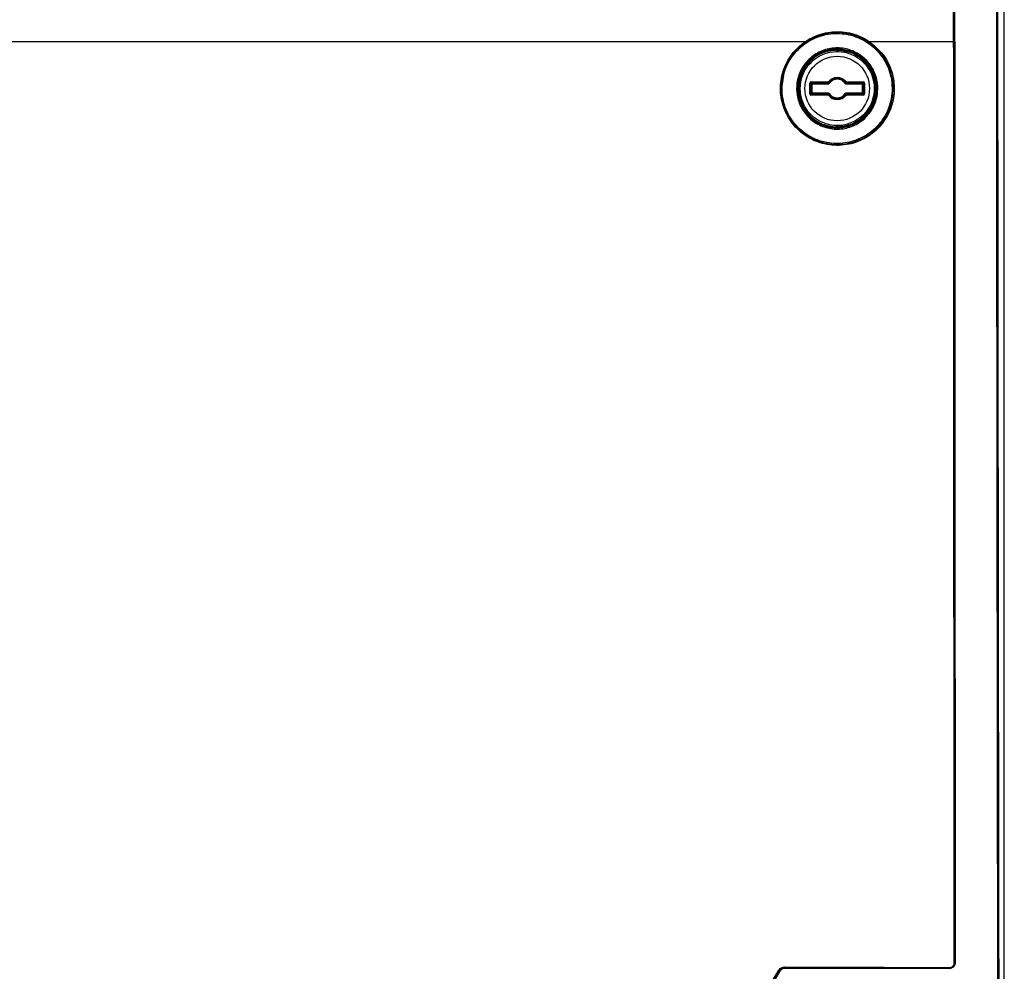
# Model space of a CAD drawing. Header units: millimetres. Extents: x 196 to 867, y -245 to 1107.
# Tile 40 of 79: x 594 to 649, y 249 to 303. Entities that reach past the tile are written whole.
import ezdxf

# ---------------------------------------------------------------- set-up
doc = ezdxf.new("R2010")
doc.units = ezdxf.units.MM

msp = doc.modelspace()

# ---------------------------------------------------------------- linework, layer by layer
at = {"color": 7, "linetype": 'Continuous', "lineweight": 25}
for p, q in [((649.004, 228.392), (649.004, 369.393)), ((638.673, 301.659), (638.562, 301.659)), ((640.844, 301.659), (640.643, 301.659)), ((637.645, 301.102), (637.678, 301.102)), ((639.624, 300.906), (639.625, 300.872)), ((639.658, 300.872), (639.658, 300.795)), ((639.67, 300.859), (639.658, 300.872)), ((639.67, 300.859), (639.703, 300.859)), ((639.692, 300.905), (639.704, 300.893)), ((641.458, 301.355), (646.175, 301.355)), ((641.663, 301.102), (641.696, 301.102)), ((646.175, 301.354), (646.175, 301.355)), ((646.215, 301.356), (646.215, 301.355)), ((646.215, 301.355), (646.236, 301.355)), ((638.138, 298.427), (638.138, 299.025)), ((638.138, 299.025), (638.172, 299.025)), ((638.172, 299.025), (638.205, 299.058)), ((638.172, 299.025), (638.172, 298.427)), ((638.222, 298.975), (638.172, 299.025)), ((638.205, 299.091), (639.175, 299.091)), ((638.205, 299.091), (638.205, 299.058)), ((639.175, 299.058), (638.205, 299.058)), ((638.205, 299.058), (638.255, 299.008)), ((638.222, 298.477), (638.222, 298.975)), ((638.222, 298.975), (638.255, 298.975)), ((638.255, 299.008), (639.171, 299.008)), ((638.255, 299.008), (638.255, 298.975)), ((639.171, 298.975), (638.255, 298.975)), ((638.255, 298.975), (638.255, 298.477)), ((639.171, 298.975), (639.171, 299.008)), ((639.175, 299.058), (639.175, 299.091)), ((639.201, 299.072), (639.175, 299.091)), ((639.227, 299.006), (639.199, 299.023)), ((640.114, 299.006), (640.142, 299.023)), ((640.14, 299.072), (640.166, 299.091)), ((640.166, 299.091), (640.166, 299.058)), ((640.166, 299.091), (641.136, 299.091)), ((641.136, 299.058), (640.166, 299.058)), ((640.17, 299.008), (641.086, 299.008)), ((640.17, 299.008), (640.17, 298.975)), ((641.086, 298.975), (640.17, 298.975)), ((641.086, 299.008), (641.136, 299.058)), ((641.086, 299.008), (641.086, 298.975)), ((641.086, 298.975), (641.119, 298.975)), ((641.086, 298.477), (641.086, 298.975)), ((641.169, 299.025), (641.119, 298.975)), ((641.119, 298.975), (641.119, 298.477)), ((641.136, 299.091), (641.136, 299.058)), ((641.136, 299.058), (641.169, 299.025)), ((641.169, 298.427), (641.169, 299.025)), ((641.203, 299.025), (641.169, 299.025)), ((641.203, 299.025), (641.203, 298.427)), ((638.172, 298.427), (638.138, 298.427)), ((638.172, 298.427), (638.222, 298.477)), ((638.205, 298.394), (638.172, 298.427)), ((638.255, 298.444), (638.205, 298.394)), ((638.205, 298.394), (638.205, 298.36)), ((638.205, 298.394), (639.175, 298.394)), ((639.175, 298.36), (638.205, 298.36)), ((638.255, 298.477), (638.222, 298.477)), ((638.255, 298.477), (638.255, 298.444)), ((638.255, 298.477), (639.171, 298.477)), ((639.171, 298.444), (638.255, 298.444)), ((639.171, 298.444), (639.171, 298.477)), ((639.175, 298.36), (639.175, 298.394)), ((639.201, 298.38), (639.175, 298.36)), ((639.227, 298.446), (639.199, 298.428)), ((640.114, 298.446), (640.142, 298.428)), ((640.14, 298.38), (640.166, 298.36)), ((640.166, 298.394), (640.166, 298.36)), ((640.166, 298.394), (641.136, 298.394)), ((641.136, 298.36), (640.166, 298.36)), ((640.17, 298.477), (640.17, 298.444)), ((640.17, 298.477), (641.086, 298.477)), ((641.086, 298.444), (640.17, 298.444)), ((641.086, 298.477), (641.086, 298.444)), ((641.119, 298.477), (641.086, 298.477)), ((641.136, 298.394), (641.086, 298.444)), ((641.119, 298.477), (641.169, 298.427)), ((641.169, 298.427), (641.136, 298.394)), ((641.136, 298.394), (641.136, 298.36)), ((641.169, 298.427), (641.203, 298.427)), ((637.029, 297.06), (637.08, 297.06)), ((639.625, 296.579), (639.624, 296.546)), ((639.658, 296.657), (639.658, 296.58)), ((639.658, 296.58), (639.67, 296.592)), ((639.703, 296.592), (639.67, 296.592)), ((639.704, 296.559), (639.692, 296.547)), ((646.25, 249.9), (646.257, 249.893)), ((636.458, 249.405), (636.439, 249.438)), ((636.725, 249.598), (636.743, 249.566)), ((645.923, 249.56), (645.916, 249.568))]:
    msp.add_line(p, q, dxfattribs=at)
at = {"color": 8, "linetype": 'Continuous', "lineweight": 25}
for p, q in [((638.078, 301.435), (638.186, 301.435)), ((637.616, 301.13), (637.616, 301.025)), ((639.625, 300.795), (639.625, 300.872)), ((639.67, 300.795), (639.67, 300.859)), ((639.703, 300.859), (639.703, 300.795)), ((641.725, 301.024), (641.725, 301.13)), ((637.283, 300.707), (637.283, 300.751)), ((636.774, 299.905), (636.82, 299.905)), ((636.824, 299.914), (636.778, 299.914)), ((636.933, 300.247), (636.979, 300.247)), ((636.593, 298.921), (636.552, 298.921)), ((636.899, 297.26), (636.95, 297.26)), ((637.069, 297.077), (637.018, 297.077)), ((639.625, 296.579), (639.625, 296.657)), ((639.67, 296.592), (639.67, 296.656)), ((639.703, 296.657), (639.703, 296.592))]:
    msp.add_line(p, q, dxfattribs=at)
at = {"color": 7, "linetype": 'Continuous', "lineweight": 25}
for radius in [2.069, 1.803]:
    msp.add_circle((639.67, 298.726), radius, dxfattribs=at)
for centre, radius, start, end in [((639.67, 298.726), 2.18, 91.2236, 268.7764), ((639.691, 300.872), 0.0333, 89.4651, 179.9793), ((639.67, 298.726), 2.167, 270.8796, 89.1204), ((639.67, 298.726), 0.616, 36.3912, 143.6088), ((639.67, 298.726), 0.558, 32.2541, 147.7459), ((639.67, 298.726), 0.583, 36.3912, 143.6088), ((639.67, 298.726), 0.524, 32.2541, 147.7459), ((638.255, 298.975), 0.0334, 90.0817, 179.9183), ((639.175, 299.091), 0.0333, 269.9859, 323.5711), ((640.166, 299.091), 0.0333, 216.4289, 270.0141), ((641.086, 298.975), 0.0334, 0.0817, 89.9183), ((638.255, 298.477), 0.0334, 180.0817, 269.9183), ((639.175, 298.36), 0.0333, 36.4289, 90.0141), ((639.67, 298.726), 0.616, 216.3912, 323.6088), ((639.67, 298.726), 0.558, 212.2541, 327.7459), ((639.67, 298.726), 0.583, 216.3912, 323.6088), ((639.67, 298.726), 0.524, 212.2541, 327.7459), ((640.166, 298.36), 0.0333, 89.9859, 143.5711), ((641.086, 298.477), 0.0334, 270.0817, 359.9183), ((639.691, 296.58), 0.0333, 180.0207, 270.5349), ((646.218, 250.075), 0.178, 267.4182, 280.2139), ((636.289, 249.254), 0.237, 50.9204, 60.9737), ((636.655, 249.635), 0.0788, 332.0915, 7.6724), ((645.86, 249.605), 0.0672, 326.5347, 8.8124)]:
    msp.add_arc(centre, radius, start, end, dxfattribs=at)
for centre, major_axis, ratio, start_param, end_param in [((638.205, 299.025), (0.0472, -0.0472), 0.998783, 2.356803, 3.926382), ((639.67, 298.981), (0, 0.578), 0.866113, 1.43756, 1.524716), ((639.67, 298.981), (0, 0.578), 0.866113, 4.758469, 4.845625), ((641.136, 299.025), (-0.0472, -0.0472), 0.998783, 2.356803, 3.926382), ((638.205, 298.427), (0.0472, 0.0472), 0.998783, 2.356803, 3.926382), ((639.67, 298.47), (0, 0.578), 0.866113, 1.616877, 1.704033), ((639.67, 298.47), (0, 0.578), 0.866113, 4.579153, 4.666309), ((641.136, 298.427), (-0.0472, 0.0472), 0.998783, 2.356803, 3.926382)]:
    msp.add_ellipse(centre, major_axis=major_axis, ratio=ratio, start_param=start_param, end_param=end_param, dxfattribs=at)
for points, knots in [([(648.677, 228.669), (648.66, 238.67), (648.626, 258.671), (648.59, 288.682), (648.574, 309.157), (648.566, 321.493), (648.561, 331.281), (648.555, 347.714), (648.555, 362.282), (648.556, 369.393)], [0, 0, 0, 0, 0.213269, 0.426541, 0.639809, 0.649744, 0.689484, 0.848445, 1, 1, 1, 1]), ([(648.603, 369.393), (648.603, 360.943), (648.603, 344.044), (648.614, 319.642), (648.631, 296.187), (648.655, 273.679), (648.686, 251.173), (648.712, 236.172), (648.725, 228.671)], [0, 0, 0, 0, 0.180091, 0.360191, 0.520132, 0.680073, 0.840036, 1, 1, 1, 1]), ([(646.175, 301.355), (646.175, 301.388), (646.175, 301.555), (646.174, 302.255), (646.173, 305.054), (646.171, 310.518), (646.168, 318.699), (646.164, 327.995), (646.161, 334.493), (646.16, 337.742)], [0, 0, 0, 0, 0.0027475, 0.0137373, 0.0576968, 0.2335346, 0.4642793, 0.7321398, 1, 1, 1, 1]), ([(646.2, 337.744), (646.201, 334.495), (646.204, 327.997), (646.208, 318.25), (646.211, 309.369), (646.214, 303.738), (646.215, 301.356)], [0, 0, 0, 0, 0.26786, 0.535721, 0.803581, 1, 1, 1, 1]), ([(646.236, 301.355), (646.236, 304.604), (646.234, 311.103), (646.232, 323.233), (646.23, 332.113), (646.229, 337.744)], [0, 0, 0, 0, 0.2679045, 0.535809, 1, 1, 1, 1]), ([(636.587, 298.726), (636.587, 298.718), (636.588, 298.365), (636.653, 298.006), (636.89, 297.352), (637.247, 296.727), (638.059, 296.033), (639.055, 295.652), (640.109, 295.627), (641.101, 295.947), (641.929, 296.569), (642.509, 297.424), (642.745, 298.303), (642.738, 299.211), (642.477, 300.109), (641.849, 300.975), (640.968, 301.578), (639.943, 301.849), (638.899, 301.766), (637.945, 301.349), (637.19, 300.645), (636.683, 299.737), (636.619, 299.061), (636.587, 298.726)], [0, 0, 0, 0, 0.001293, 0.054648, 0.054931, 0.109376, 0.164348, 0.219307, 0.273686, 0.327147, 0.379758, 0.432076, 0.484404, 0.517736, 0.571768, 0.626641, 0.681761, 0.736473, 0.790373, 0.843434, 0.895951, 0.948402, 1, 1, 1, 1]), ([(637.9, 301.355), (637.9, 301.355), (638.198, 301.556), (638.866, 301.858), (639.955, 301.95), (640.838, 301.719), (641.31, 301.455), (641.458, 301.355), (641.458, 301.355)], [0, 0, 0, 0, 0.000005, 0.285079, 0.570059, 0.857551, 0.999995, 1, 1, 1, 1]), ([(641.421, 301.315), (641.27, 301.406), (640.816, 301.681), (639.943, 301.894), (638.861, 301.823), (638.234, 301.484), (637.92, 301.315)], [0, 0, 0, 0, 0.142456, 0.429964, 0.714946, 1, 1, 1, 1]), ([(640.335, 301.738), (640.313, 301.75), (640.271, 301.775), (640.229, 301.799), (640.208, 301.812)], [0, 0, 0, 0, 0.5001951, 1, 1, 1, 1]), ([(550.107, 301.355), (553.011, 301.355), (558.82, 301.355), (567.589, 301.355), (576.385, 301.355), (585.202, 301.355), (594.026, 301.355), (602.851, 301.355), (611.663, 301.355), (620.447, 301.355), (629.201, 301.355), (635, 301.355), (637.9, 301.355)], [0, 0, 0, 0, 0.100003, 0.200035, 0.300159, 0.400217, 0.50023, 0.600324, 0.700383, 0.800282, 0.900117, 1, 1, 1, 1]), ([(641.458, 301.355), (641.734, 301.126), (642.287, 300.668), (642.769, 299.678), (642.913, 298.606), (642.693, 297.551), (642.146, 296.633), (641.328, 295.942), (640.321, 295.553), (639.231, 295.519), (638.183, 295.853), (637.306, 296.522), (636.706, 297.443), (636.451, 298.503), (636.559, 299.579), (637.011, 300.551), (637.538, 301.102), (637.862, 301.328), (637.9, 301.355)], [0, 0, 0, 0, 0.066621, 0.133272, 0.199094, 0.264013, 0.328703, 0.393922, 0.460152, 0.527401, 0.595215, 0.662919, 0.729933, 0.79601, 0.861294, 0.926213, 0.991316, 1, 1, 1, 1]), ([(637.92, 301.314), (637.648, 301.093), (637.342, 300.845), (636.916, 300.245), (636.599, 299.566), (636.493, 298.508), (636.745, 297.464), (637.335, 296.558), (638.198, 295.9), (639.232, 295.57), (640.305, 295.605), (641.295, 295.989), (642.098, 296.667), (642.636, 297.571), (642.853, 298.609), (642.711, 299.664), (642.237, 300.638), (641.693, 301.089), (641.421, 301.315)], [0, 0, 0, 0, 0.065679, 0.07378, 0.13869, 0.203965, 0.270037, 0.33705, 0.404761, 0.472556, 0.540344, 0.606086, 0.671305, 0.735989, 0.800899, 0.866714, 0.933364, 1, 1, 1, 1]), ([(641.935, 298.844), (641.932, 298.658), (641.924, 298.22), (641.757, 297.801), (641.5, 297.362), (641.159, 296.957), (640.479, 296.56), (639.704, 296.414), (638.93, 296.537), (638.248, 296.906), (637.73, 297.474), (637.434, 298.162), (637.377, 298.827), (637.499, 299.48), (637.812, 300.102), (638.378, 300.644), (639.097, 300.968), (639.883, 301.03), (640.639, 300.826), (641.282, 300.385), (641.732, 299.766), (641.91, 299.216), (641.931, 298.908), (641.935, 298.844)], [0, 0, 0, 0, 0.038875, 0.09138, 0.091788, 0.145598, 0.200232, 0.255273, 0.310126, 0.364253, 0.417525, 0.470172, 0.519267, 0.555327, 0.608369, 0.662315, 0.717105, 0.772202, 0.826982, 0.88094, 0.935286, 0.986471, 1, 1, 1, 1]), ([(641.876, 298.844), (641.872, 298.907), (641.852, 299.208), (641.677, 299.745), (641.238, 300.351), (640.608, 300.782), (639.87, 300.981), (639.101, 300.921), (638.398, 300.604), (637.845, 300.074), (637.539, 299.466), (637.419, 298.827), (637.474, 298.177), (637.764, 297.504), (638.27, 296.949), (638.938, 296.587), (639.695, 296.468), (640.452, 296.61), (641.118, 296.998), (641.608, 297.583), (641.864, 298.232), (641.872, 298.662), (641.876, 298.844)], [0, 0, 0, 0, 0.01344, 0.064647, 0.119, 0.172973, 0.227771, 0.28288, 0.337672, 0.391607, 0.444633, 0.480684, 0.529767, 0.582411, 0.635691, 0.689832, 0.744701, 0.799752, 0.854386, 0.908186, 0.961077, 1, 1, 1, 1]), ([(639.625, 300.872), (639.359, 300.839), (638.95, 300.787), (638.461, 300.516), (638.126, 300.238), (637.854, 299.897), (637.601, 299.403), (637.473, 298.726), (637.601, 298.049), (637.854, 297.555), (638.126, 297.213), (638.461, 296.936), (638.95, 296.665), (639.359, 296.613), (639.625, 296.579)], [0, 0, 0, 0, 0.119875, 0.184274, 0.25, 0.315726, 0.380125, 0.5, 0.619875, 0.684274, 0.75, 0.815726, 0.880125, 1, 1, 1, 1]), ([(639.624, 300.906), (639.633, 300.906), (639.65, 300.906), (639.672, 300.906), (639.688, 300.905), (639.691, 300.905), (639.692, 300.905)], [0, 0, 0, 0, 0.250185, 0.502417, 0.752618, 1, 1, 1, 1]), ([(639.658, 300.872), (639.658, 300.872), (639.657, 300.872), (639.654, 300.872), (639.649, 300.872), (639.642, 300.872), (639.634, 300.873), (639.627, 300.872), (639.625, 300.872)], [0, 0, 0, 0, 0.176404, 0.338187, 0.485333, 0.617826, 0.838006, 1, 1, 1, 1]), ([(639.704, 300.893), (639.701, 300.893), (639.695, 300.892), (639.687, 300.889), (639.679, 300.883), (639.672, 300.873), (639.67, 300.864), (639.67, 300.86), (639.67, 300.859)], [0, 0, 0, 0, 0.168533, 0.308283, 0.500612, 0.750043, 0.979999, 1, 1, 1, 1]), ([(639.703, 300.859), (639.703, 300.864), (639.703, 300.872), (639.703, 300.883), (639.704, 300.891), (639.704, 300.892), (639.704, 300.893)], [0, 0, 0, 0, 0.250009, 0.500015, 0.750013, 1, 1, 1, 1]), ([(639.703, 296.592), (639.969, 296.624), (640.377, 296.674), (640.866, 296.942), (641.202, 297.218), (641.474, 297.558), (641.727, 298.051), (641.855, 298.726), (641.727, 299.401), (641.474, 299.894), (641.202, 300.234), (640.866, 300.509), (640.377, 300.778), (639.969, 300.827), (639.703, 300.859)], [0, 0, 0, 0, 0.119834, 0.184248, 0.25, 0.315752, 0.380166, 0.5, 0.619834, 0.684248, 0.75, 0.815752, 0.880166, 1, 1, 1, 1]), ([(646.21, 249.897), (646.208, 252.568), (646.2, 260.58), (646.19, 273.939), (646.181, 288.422), (646.176, 297.561), (646.175, 301.354)], [0, 0, 0, 0, 0.155795, 0.467388, 0.779009, 1, 1, 1, 1]), ([(646.215, 301.355), (646.216, 297.563), (646.22, 288.424), (646.23, 273.942), (646.24, 260.583), (646.247, 252.571), (646.25, 249.9)], [0, 0, 0, 0, 0.220991, 0.532584, 0.844205, 1, 1, 1, 1]), ([(646.236, 301.355), (646.237, 298.681), (646.241, 285.311), (646.248, 268.157), (646.255, 253.679), (646.257, 249.893)], [0, 0, 0, 0, 0.155857, 0.779292, 1, 1, 1, 1]), ([(639.199, 299.023), (639.199, 299.023), (639.198, 299.022), (639.194, 299.018), (639.188, 299.012), (639.179, 299.008), (639.173, 299.008), (639.171, 299.008)], [0, 0, 0, 0, 0.0348384, 0.1744936, 0.4558321, 0.790009, 1, 1, 1, 1]), ([(639.227, 299.006), (639.227, 299.005), (639.224, 299.002), (639.218, 298.994), (639.205, 298.983), (639.187, 298.976), (639.175, 298.975), (639.171, 298.975)], [0, 0, 0, 0, 0.034811, 0.174376, 0.455641, 0.789901, 1, 1, 1, 1]), ([(639.201, 299.072), (639.201, 299.071), (639.201, 299.067), (639.2, 299.051), (639.199, 299.036), (639.199, 299.023)], [0, 0, 0, 0, 0.046448, 0.232239, 1, 1, 1, 1]), ([(640.17, 298.975), (640.17, 298.975), (640.166, 298.975), (640.155, 298.976), (640.139, 298.981), (640.124, 298.992), (640.117, 299.002), (640.114, 299.006)], [0, 0, 0, 0, 0.0348045, 0.1743447, 0.4555607, 0.7896155, 1, 1, 1, 1]), ([(640.142, 299.023), (640.142, 299.024), (640.142, 299.028), (640.142, 299.044), (640.141, 299.059), (640.14, 299.072)], [0, 0, 0, 0, 0.046448, 0.232239, 1, 1, 1, 1]), ([(640.17, 299.008), (640.17, 299.008), (640.168, 299.008), (640.163, 299.008), (640.155, 299.011), (640.147, 299.017), (640.144, 299.022), (640.142, 299.023)], [0, 0, 0, 0, 0.034785, 0.174254, 0.455377, 0.789481, 1, 1, 1, 1]), ([(639.171, 298.477), (639.171, 298.477), (639.175, 298.477), (639.185, 298.476), (639.202, 298.471), (639.217, 298.46), (639.224, 298.45), (639.227, 298.446)], [0, 0, 0, 0, 0.0347477, 0.1740594, 0.4548076, 0.7888619, 1, 1, 1, 1]), ([(639.171, 298.444), (639.171, 298.444), (639.173, 298.444), (639.178, 298.443), (639.186, 298.441), (639.194, 298.435), (639.197, 298.43), (639.199, 298.428)], [0, 0, 0, 0, 0.034729, 0.173968, 0.454624, 0.788727, 1, 1, 1, 1]), ([(639.199, 298.428), (639.199, 298.427), (639.199, 298.424), (639.199, 298.408), (639.2, 298.392), (639.201, 298.38)], [0, 0, 0, 0, 0.046448, 0.232239, 1, 1, 1, 1]), ([(640.114, 298.446), (640.114, 298.447), (640.116, 298.45), (640.123, 298.458), (640.136, 298.469), (640.153, 298.476), (640.166, 298.477), (640.17, 298.477)], [0, 0, 0, 0, 0.034747, 0.174055, 0.454794, 0.789054, 1, 1, 1, 1]), ([(640.14, 298.38), (640.14, 298.381), (640.14, 298.385), (640.141, 298.401), (640.142, 298.416), (640.142, 298.428)], [0, 0, 0, 0, 0.046448, 0.232239, 1, 1, 1, 1]), ([(640.142, 298.428), (640.142, 298.429), (640.143, 298.43), (640.147, 298.434), (640.153, 298.44), (640.162, 298.443), (640.168, 298.444), (640.17, 298.444)], [0, 0, 0, 0, 0.034775, 0.174173, 0.454985, 0.789162, 1, 1, 1, 1]), ([(639.624, 296.546), (639.633, 296.546), (639.65, 296.546), (639.672, 296.546), (639.688, 296.546), (639.69, 296.547), (639.692, 296.547)], [0, 0, 0, 0, 0.251045, 0.500698, 0.749301, 1, 1, 1, 1]), ([(639.625, 296.579), (639.627, 296.579), (639.634, 296.579), (639.642, 296.579), (639.649, 296.579), (639.654, 296.58), (639.657, 296.58), (639.658, 296.58), (639.658, 296.58)], [0, 0, 0, 0, 0.161983, 0.38216, 0.514654, 0.661802, 0.82359, 1, 1, 1, 1]), ([(639.67, 296.592), (639.67, 296.592), (639.67, 296.591), (639.67, 296.589), (639.671, 296.585), (639.673, 296.577), (639.679, 296.569), (639.687, 296.563), (639.695, 296.559), (639.701, 296.559), (639.704, 296.559)], [0, 0, 0, 0, 0.019982, 0.061838, 0.124348, 0.250779, 0.499937, 0.692096, 0.831683, 1, 1, 1, 1]), ([(646.25, 249.9), (646.246, 249.864), (646.239, 249.791), (646.185, 249.693), (646.104, 249.618), (646.009, 249.574), (645.944, 249.57), (645.916, 249.568)], [0, 0, 0, 0, 0.2076985, 0.4153764, 0.6229854, 0.8337848, 1, 1, 1, 1]), ([(646.257, 249.893), (646.253, 249.856), (646.246, 249.781), (646.188, 249.681), (646.104, 249.606), (646.01, 249.566), (645.948, 249.562), (645.923, 249.56)], [0, 0, 0, 0, 0.214357, 0.428727, 0.642833, 0.856919, 1, 1, 1, 1]), ([(645.926, 249.615), (645.95, 249.617), (646.006, 249.621), (646.086, 249.658), (646.155, 249.721), (646.201, 249.804), (646.207, 249.866), (646.21, 249.897)], [0, 0, 0, 0, 0.166881, 0.378097, 0.585597, 0.792807, 1, 1, 1, 1]), ([(627.396, 234.565), (628.898, 237.05), (630.852, 240.282), (633.855, 245.247), (635.356, 247.728), (636.404, 249.461)], [0, 0, 0, 0, 0.500229, 0.650652, 1, 1, 1, 1]), ([(636.439, 249.438), (634.939, 246.958), (631.936, 241.994), (628.934, 237.027), (627.432, 234.543)], [0, 0, 0, 0, 0.4997701, 1, 1, 1, 1]), ([(636.458, 249.405), (634.991, 246.975), (631.991, 242.005), (628.991, 237.036), (627.459, 234.496)], [0, 0, 0, 0, 0.4889593, 1, 1, 1, 1]), ([(636.404, 249.461), (636.43, 249.496), (636.481, 249.564), (636.599, 249.632), (636.687, 249.641), (636.733, 249.646)], [0, 0, 0, 0, 0.323195, 0.646272, 1, 1, 1, 1]), ([(636.725, 249.598), (636.685, 249.594), (636.608, 249.586), (636.506, 249.527), (636.461, 249.468), (636.439, 249.438)], [0, 0, 0, 0, 0.354356, 0.677378, 1, 1, 1, 1]), ([(636.743, 249.566), (636.706, 249.562), (636.631, 249.555), (636.528, 249.498), (636.481, 249.436), (636.458, 249.405)], [0, 0, 0, 0, 0.328137, 0.656289, 1, 1, 1, 1]), ([(645.916, 249.568), (644.709, 249.572), (642.578, 249.58), (639.512, 249.59), (637.654, 249.596), (636.725, 249.598)], [0, 0, 0, 0, 0.39515, 0.697555, 1, 1, 1, 1]), ([(636.733, 249.646), (637.663, 249.643), (639.522, 249.637), (642.587, 249.627), (644.719, 249.619), (645.926, 249.615)], [0, 0, 0, 0, 0.302445, 0.604849, 1, 1, 1, 1]), ([(645.923, 249.56), (644.803, 249.561), (642.681, 249.562), (639.621, 249.564), (637.681, 249.565), (636.743, 249.566)], [0, 0, 0, 0, 0.366236, 0.693363, 1, 1, 1, 1])]:
    msp.add_open_spline(points, degree=3, knots=knots, dxfattribs=at)
for points in [[(637.9, 301.355), (637.903, 301.35), (637.91, 301.34), (637.917, 301.327), (637.921, 301.317), (637.92, 301.315), (637.92, 301.315)], [(641.421, 301.315), (641.422, 301.314), (641.423, 301.314), (641.426, 301.316), (641.43, 301.319), (641.435, 301.324), (641.44, 301.331), (641.446, 301.338), (641.452, 301.346), (641.456, 301.352), (641.458, 301.355)], [(646.175, 301.355), (646.18, 301.355), (646.191, 301.355), (646.204, 301.355), (646.213, 301.356), (646.214, 301.356), (646.215, 301.356)], [(646.175, 301.354), (646.18, 301.354), (646.191, 301.354), (646.204, 301.354), (646.213, 301.354), (646.214, 301.355), (646.215, 301.355)], [(639.703, 296.592), (639.703, 296.588), (639.703, 296.579), (639.704, 296.568), (639.704, 296.561), (639.704, 296.559), (639.704, 296.559)]]:
    msp.add_open_spline(points, degree=3, dxfattribs=at)

doc.saveas('drawing.dxf')
